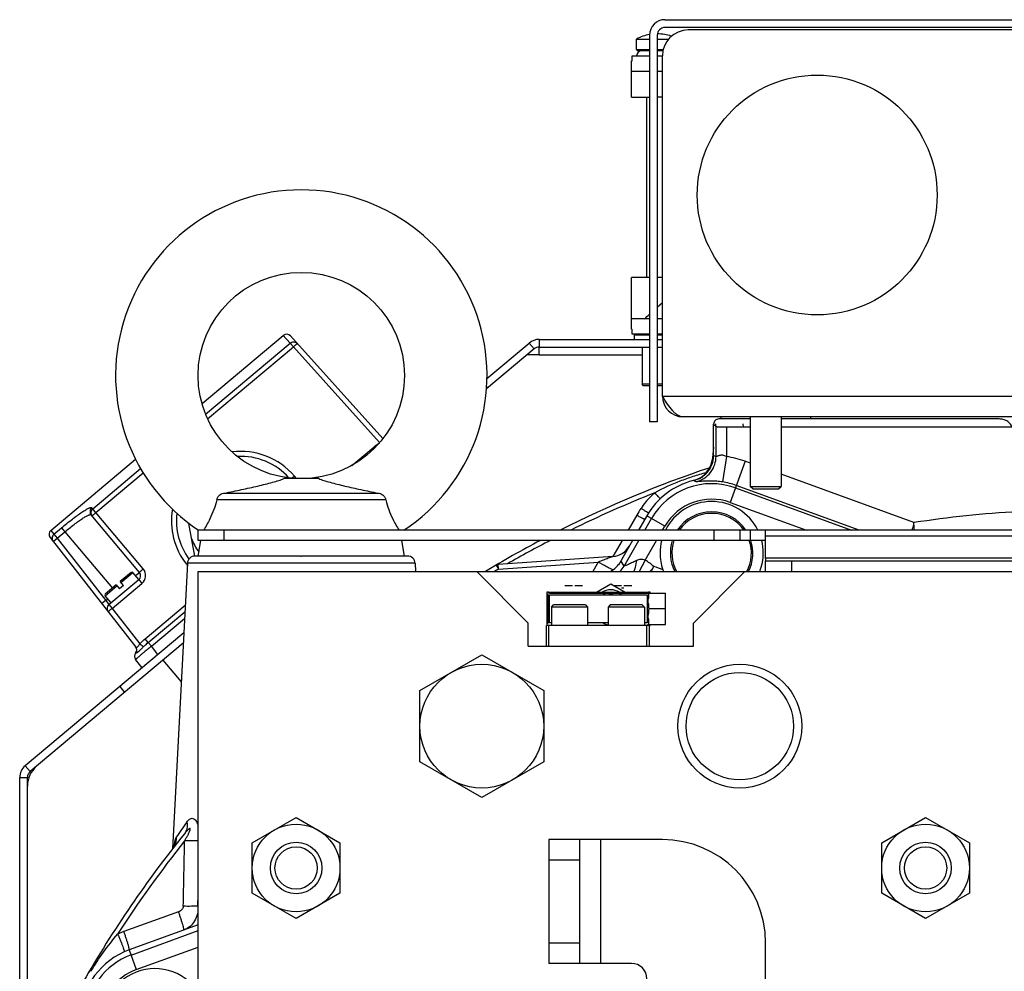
# Model space of a CAD drawing. Extents: x -3093 to 1181, y 8 to 2278.
# Tile 3 of 67: x -3089 to -2898, y 1272 to 1457. Entities that reach past the tile are written whole.
import ezdxf

# ---------------------------------------------------------------- set-up
doc = ezdxf.new("R2010")
doc.units = 0
doc.header["$LTSCALE"] = 65.395
doc.layers.get('0').update_dxf_attribs({"linetype": 'CONTINUOUS'})
doc.layers.add('3_ALL_AXES', color=7, linetype='CONTINUOUS')

msp = doc.modelspace()

# ---------------------------------------------------------------- linework, layer by layer
at = {"color": 6, "linetype": 'CONTINUOUS'}
for p, q in [((-2964.09, 1456.7), (-2805.09, 1456.7)), ((-2967.09, 1453.7), (-2967.09, 1378.7)), ((-2965.59, 1378.7), (-2967.09, 1378.7)), ((-2808.59, 1379.7), (-2960.59, 1379.7)), ((-2954.67, 1372.21), (-2954.67, 1378.28)), ((-2953.27, 1379.7), (-2953.29, 1379.27)), ((-2947.59, 1379.7), (-2947.59, 1366.2)), ((-2941.59, 1379.7), (-2941.59, 1366.2)), ((-2935.91, 1379.7), (-2935.89, 1379.27)), ((-3031.2, 1367.7), (-3037.98, 1367.7)), ((-3049.44, 1364.9), (-3019.74, 1364.9)), ((-2947.09, 1365.7), (-2947.59, 1366.2)), ((-2947.59, 1366.2), (-2941.59, 1366.2)), ((-2947.09, 1365.7), (-2942.09, 1365.7)), ((-2942.09, 1365.7), (-2941.59, 1366.2)), ((-3018.23, 1363.57), (-3050.95, 1363.57)), ((-3054.59, 1355.71), (-3054.59, 1357.71)), ((-2895.56, 1357.71), (-3054.59, 1357.71)), ((-2949.59, 1357.71), (-2949.59, 1355.71)), ((-3054.59, 1352.7), (-3054.09, 1355.71)), ((-2944.59, 1355.71), (-3054.59, 1355.71)), ((-3014.59, 1352.7), (-3015.09, 1355.71)), ((-2944.59, 1352.28), (-2944.59, 1356.54)), ((-2963.05, 1353.36), (-2963.05, 1353.27)), ((-2947.05, 1353.19), (-2947.05, 1353.27)), ((-3056.66, 1351.28), (-3059.57, 1295.9)), ((-3034.72, 1352.7), (-3034.59, 1352.7)), ((-3012.52, 1351.28), (-3012.43, 1349.7)), ((-2974.2, 1352.62), (-2996.4, 1351.07)), ((-2972.65, 1351.64), (-2972.6, 1351.73)), ((-2944.59, 1349.7), (-2944.59, 1351.7)), ((-2824.59, 1351.7), (-2944.59, 1351.7)), ((-3054.59, 969.7), (-3054.59, 1349.7)), ((-3054.59, 1349.7), (-2714.59, 1349.7)), ((-3000.59, 1349.7), (-2990.59, 1339.7)), ((-2958.59, 1339.7), (-2948.59, 1349.7)), ((-2986.69, 1345.7), (-2982.81, 1345.7)), ((-2980.77, 1345.7), (-2973.31, 1345.7)), ((-2971.27, 1345.7), (-2967.29, 1345.7)), ((-2986.99, 1345.4), (-2986.99, 1339.5)), ((-2967.4, 1345.5), (-2963.99, 1345.5)), ((-2963.99, 1339.4), (-2963.99, 1345.5)), ((-2986.09, 1342.8), (-2986.09, 1339.2)), ((-2979.09, 1342.8), (-2986.09, 1342.8)), ((-2979.49, 1343.2), (-2985.69, 1343.2)), ((-2979.09, 1342.8), (-2979.09, 1339.2)), ((-2974.69, 1343.2), (-2975.09, 1342.8)), ((-2975.09, 1342.8), (-2975.09, 1339.2)), ((-2968.09, 1342.8), (-2975.09, 1342.8)), ((-2968.49, 1343.2), (-2974.69, 1343.2)), ((-2968.49, 1343.2), (-2968.09, 1342.8)), ((-2968.09, 1342.8), (-2968.09, 1339.2)), ((-2963.99, 1342.45), (-2967.19, 1342.45)), ((-2990.59, 1335.2), (-2990.59, 1339.7)), ((-2967.09, 1339.2), (-2987.09, 1339.2)), ((-2986.59, 1335.2), (-2986.59, 1339.2)), ((-2967.59, 1335.2), (-2967.59, 1339.2)), ((-2967.4, 1339.4), (-2963.99, 1339.4)), ((-2967.09, 1335.2), (-2967.09, 1339.2)), ((-2958.59, 1335.2), (-2958.59, 1339.7)), ((-2990.59, 1335.2), (-2958.59, 1335.2)), ((-3011.59, 1326.63), (-2999.59, 1333.55)), ((-2999.59, 1333.55), (-2987.59, 1326.63)), ((-3011.59, 1312.77), (-3011.59, 1326.63)), ((-2987.59, 1326.63), (-2987.59, 1312.77)), ((-2999.59, 1305.84), (-3011.59, 1312.77)), ((-2987.59, 1312.77), (-2999.59, 1305.84)), ((-3044.09, 1297.1), (-3035.59, 1302.01)), ((-3035.59, 1302.01), (-3027.09, 1297.1)), ((-2922.09, 1297.1), (-2913.59, 1302.01)), ((-2913.59, 1302.01), (-2905.09, 1297.1)), ((-3044.09, 1287.29), (-3044.09, 1297.1)), ((-3027.09, 1297.1), (-3027.09, 1287.29)), ((-2986.59, 1297.7), (-2986.59, 1273.7)), ((-2964.59, 1297.7), (-2986.59, 1297.7)), ((-2980.59, 1273.7), (-2980.59, 1297.7)), ((-2922.09, 1287.29), (-2922.09, 1297.1)), ((-2905.09, 1297.1), (-2905.09, 1287.29)), ((-3035.59, 1282.38), (-3044.09, 1287.29)), ((-3027.09, 1287.29), (-3035.59, 1282.38)), ((-2913.59, 1282.38), (-2922.09, 1287.29)), ((-2905.09, 1287.29), (-2913.59, 1282.38)), ((-2944.59, 1171), (-2944.59, 1277.7)), ((-2970.59, 1273.7), (-2986.59, 1273.7))]:
    msp.add_line(p, q, dxfattribs=at)
at = {"color": 2, "linetype": 'CONTINUOUS'}
for p, q in [((-2805.09, 1455.2), (-2964.09, 1455.2)), ((-2809.59, 1454.7), (-2959.59, 1454.7)), ((-2965.59, 1453.7), (-2965.59, 1378.7)), ((-2964.59, 1383.7), (-2964.59, 1449.7)), ((-2954.67, 1378.28), (-2954.19, 1377.8)), ((-2954.27, 1378.33), (-2954.31, 1377.92)), ((-2947.59, 1379.27), (-2953.67, 1379.27)), ((-2948.86, 1377.75), (-2948.91, 1378.33)), ((-2899.3, 1379.27), (-2941.59, 1379.27)), ((-2952.19, 1377.75), (-2947.59, 1377.75)), ((-2941.59, 1377.75), (-2895.57, 1377.75)), ((-2954.67, 1373.82), (-2954.85, 1371.74)), ((-2967.6, 1360.52), (-2969.23, 1357.71)), ((-2944.59, 1356.54), (-2944.59, 1357.71)), ((-2970.38, 1355.71), (-2973.13, 1350.95)), ((-2944.59, 1352.28), (-2944.59, 1351.7)), ((-2824.59, 1352.28), (-2944.59, 1352.28)), ((-2996.83, 1350.93), (-2996.38, 1350.16)), ((-2986.99, 1345.7), (-2986.99, 1345.4)), ((-2986.69, 1345.7), (-2986.99, 1345.7)), ((-2986.46, 1345.46), (-2986.69, 1345.7)), ((-2983.53, 1347), (-2982.04, 1347)), ((-2982.81, 1345.7), (-2980.77, 1345.7)), ((-2981.54, 1347), (-2980.05, 1347)), ((-2977.39, 1345.7), (-2974.59, 1347.32)), ((-2974.59, 1347.32), (-2971.79, 1345.7)), ((-2974.03, 1347), (-2972.54, 1347)), ((-2973.31, 1345.7), (-2971.27, 1345.7)), ((-2972.54, 1346.5), (-2972.04, 1346.5)), ((-2972.04, 1347), (-2970.55, 1347)), ((-2967.29, 1345.7), (-2967.52, 1345.46)), ((-2966.99, 1345.7), (-2967.29, 1345.7)), ((-2966.99, 1345.5), (-2966.99, 1345.7)), ((-2986.99, 1345.4), (-2986.76, 1345.16)), ((-2986.76, 1345.16), (-2986.76, 1339.73)), ((-2967.52, 1345.46), (-2986.46, 1345.46)), ((-2986.46, 1339.73), (-2986.46, 1345.16)), ((-2986.46, 1345.16), (-2967.52, 1345.16)), ((-2967.52, 1345.16), (-2967.52, 1339.73)), ((-2986.09, 1342.8), (-2985.69, 1343.2)), ((-2979.49, 1343.2), (-2979.09, 1342.8)), ((-2987.09, 1335.2), (-2987.09, 1339.2)), ((-2986.76, 1339.73), (-2986.99, 1339.5)), ((-2986.99, 1339.5), (-2986.99, 1339.2)), ((-2986.09, 1339.73), (-2986.46, 1339.73)), ((-2975.09, 1339.73), (-2979.09, 1339.73)), ((-2967.52, 1339.73), (-2968.09, 1339.73)), ((-2967.09, 1339.2), (-2966.99, 1339.2)), ((-2966.99, 1339.2), (-2966.99, 1339.4)), ((-3054.59, 1281.19), (-3067.95, 1276.32)), ((-3075.38, 1272.17), (-3075.61, 1272.3))]:
    msp.add_line(p, q, dxfattribs=at)
at = {"color": 7, "linetype": 'CONTINUOUS'}
for p, q in [((-2969.59, 1450.9), (-2969.59, 1452.95)), ((-2969.39, 1450.7), (-2967.09, 1450.7)), ((-2965.59, 1450.7), (-2964.49, 1450.7)), ((-2970.59, 1448.7), (-2970.44, 1448.7)), ((-2970.44, 1448.7), (-2970.44, 1449.7)), ((-2970.44, 1449.7), (-2967.09, 1449.7)), ((-2965.59, 1449.7), (-2964.59, 1449.7)), ((-2970.59, 1441.7), (-2970.59, 1446.7)), ((-2970.59, 1446.7), (-2967.09, 1446.7)), ((-2965.59, 1446.7), (-2964.59, 1446.7)), ((-2970.59, 1441.7), (-2967.09, 1441.7)), ((-2967.59, 1406.7), (-2967.59, 1441.7)), ((-2964.59, 1441.7), (-2965.59, 1441.7)), ((-2970.59, 1398.7), (-2970.59, 1406.7)), ((-2967.09, 1406.7), (-2970.59, 1406.7)), ((-2964.59, 1406.7), (-2965.59, 1406.7)), ((-2965.59, 1400.92), (-2964.59, 1401.84)), ((-2967.09, 1398.7), (-2970.59, 1398.7)), ((-2964.59, 1398.7), (-2965.59, 1398.7)), ((-3053.83, 1382.26), (-3038.08, 1395.48)), ((-3036.69, 1395.38), (-3018.77, 1375.47)), ((-2970.59, 1396.7), (-2970.44, 1396.7)), ((-2970.44, 1395.7), (-2970.44, 1396.7)), ((-2967.09, 1395.7), (-2970.44, 1395.7)), ((-2970.09, 1395.5), (-2969.89, 1395.7)), ((-2970.09, 1395.5), (-2970.09, 1394.7)), ((-2967.09, 1395.5), (-2970.09, 1395.5)), ((-2964.59, 1395.7), (-2965.59, 1395.7)), ((-2964.59, 1395.5), (-2965.59, 1395.5)), ((-2989.46, 1392.85), (-2998.69, 1385.1)), ((-2988.5, 1391.7), (-2990.83, 1391.7)), ((-2988.5, 1391.7), (-2988.5, 1393.2)), ((-2988.5, 1393.2), (-2967.09, 1393.2)), ((-2968.54, 1393.2), (-2968.54, 1386)), ((-2965.59, 1393.2), (-2964.59, 1393.2)), ((-2968.24, 1385.7), (-2968.54, 1386)), ((-2967.09, 1386), (-2968.54, 1386)), ((-2967.09, 1385.7), (-2968.24, 1385.7)), ((-2964.59, 1386), (-2965.59, 1386)), ((-2964.59, 1385.7), (-2965.59, 1385.7)), ((-2998.66, 1385.6), (-2998.43, 1385.32)), ((-3083.13, 1357.67), (-3066.71, 1371.45)), ((-3065.98, 1349.53), (-3075.32, 1360.66)), ((-3083.28, 1356.29), (-3066.66, 1335.03)), ((-3067.54, 1349.53), (-3069.68, 1347.73)), ((-3066.1, 1348.12), (-3067.26, 1349.5)), ((-3071.88, 1343.27), (-3066.1, 1348.12)), ((-3069.04, 1346.96), (-3069.68, 1347.73)), ((-3070.45, 1347.08), (-3072.59, 1345.28)), ((-3070.45, 1347.08), (-3069.81, 1346.32)), ((-3069.04, 1346.96), (-3069.81, 1346.32)), ((-3071.46, 1343.62), (-3072.62, 1345)), ((-3057.48, 1335.78), (-3087.14, 1310.89)), ((-3065.45, 1331.04), (-3066.7, 1332.65)), ((-3061.4, 1332.49), (-3057.87, 1328.28)), ((-3069.79, 1327.4), (-3068.83, 1326.25)), ((-3087.68, 1231.13), (-3087.68, 1309.74))]:
    msp.add_line(p, q, dxfattribs=at)
at = {"color": 9, "linetype": 'CONTINUOUS'}
for p, q in [((-2969.59, 1450.9), (-2967.09, 1450.9)), ((-2965.59, 1450.9), (-2964.44, 1450.9)), ((-3036.74, 1393.99), (-3038.08, 1395.48)), ((-3053.14, 1380.23), (-3036.74, 1393.99)), ((-3036.74, 1393.99), (-3036.12, 1393.26)), ((-2990.43, 1394), (-2989.46, 1392.85)), ((-2988.5, 1394.7), (-2988.5, 1393.2)), ((-3052.75, 1379.31), (-3036.12, 1393.26)), ((-3036.12, 1393.26), (-3019.4, 1374.68)), ((-2988.5, 1391.7), (-2968.54, 1391.7)), ((-2964.59, 1383.7), (-2804.59, 1383.7)), ((-2954.19, 1372), (-2954.19, 1377.8)), ((-2952.19, 1377.75), (-2952.19, 1372)), ((-3024.81, 1370.26), (-3020.55, 1373.83)), ((-3020.38, 1373.63), (-3020.55, 1373.83)), ((-2954.85, 1371.74), (-2954.69, 1371.8)), ((-2954.85, 1371.74), (-2954.84, 1371.75)), ((-2954.75, 1371.78), (-2954.69, 1371.8)), ((-2954.67, 1372.21), (-2954.19, 1372)), ((-2952.19, 1372), (-2952.94, 1367.06)), ((-2948.57, 1371.08), (-2951.47, 1363.09)), ((-2947.59, 1370.72), (-2948.57, 1371.08)), ((-3075.02, 1361.87), (-3065.74, 1369.66)), ((-3074.41, 1361.13), (-3065.24, 1368.82)), ((-2915.85, 1359.17), (-2941.59, 1368.54)), ((-3035.55, 1367.72), (-3035.93, 1368.17)), ((-2958.48, 1367.36), (-2958.1, 1367.12)), ((-2950.45, 1365.91), (-2927.91, 1357.71)), ((-2926.45, 1357.71), (-2950.28, 1366.38)), ((-2951.47, 1363.09), (-2936.67, 1357.71)), ((-3065.23, 1350.2), (-3075.19, 1362.07)), ((-2969.56, 1360.63), (-2971.25, 1357.71)), ((-2968.02, 1357.71), (-2966.69, 1360)), ((-2964.1, 1358.5), (-2967.6, 1360.52)), ((-3083.13, 1357.67), (-3082.54, 1356.91)), ((-3082.54, 1356.91), (-3081.05, 1358.16)), ((-3081.9, 1356.15), (-3080.41, 1357.4)), ((-3081.05, 1358.16), (-3080.41, 1357.4)), ((-3080.41, 1357.4), (-3071.21, 1346.44)), ((-3049.59, 1357.71), (-3049.59, 1355.71)), ((-2964.55, 1357.71), (-2964.1, 1358.5)), ((-2954.59, 1355.71), (-2954.59, 1357.71)), ((-2947.59, 1357.71), (-2947.59, 1355.71)), ((-3082.68, 1355.53), (-3081.9, 1356.15)), ((-3082.54, 1356.91), (-3081.9, 1356.15)), ((-3081.9, 1356.15), (-3072.47, 1344.08)), ((-2972.4, 1355.71), (-2974.18, 1352.62)), ((-2972.4, 1355.71), (-2974.18, 1352.62)), ((-2972.03, 1350.75), (-2969.17, 1355.71)), ((-2967.92, 1351.87), (-2965.71, 1355.71)), ((-2895.56, 1356.54), (-2944.59, 1356.54)), ((-3012.52, 1351.28), (-3056.66, 1351.28)), ((-3034.72, 1352.7), (-3055.17, 1352.7)), ((-3014.01, 1352.7), (-3034.59, 1352.7)), ((-2996.38, 1350.16), (-2977.04, 1351.51)), ((-2977.04, 1351.51), (-2978.09, 1349.7)), ((-2977.04, 1351.51), (-2978.09, 1349.7)), ((-2972.7, 1351.56), (-2972.6, 1351.73)), ((-2972.03, 1350.75), (-2972.6, 1351.73)), ((-2967.92, 1351.87), (-2969.12, 1349.7)), ((-2939.59, 1351.7), (-2939.59, 1349.7)), ((-3069.55, 1347.57), (-3067.26, 1349.5)), ((-3066.74, 1348.89), (-3065.98, 1349.53)), ((-2966.48, 1350.26), (-2967.04, 1349.7)), ((-3066.1, 1348.12), (-3065.48, 1347.38)), ((-3072.62, 1345), (-3070.32, 1346.93)), ((-3071.26, 1342.53), (-3065.48, 1347.38)), ((-3072.47, 1344.08), (-3073.26, 1343.47)), ((-3072.47, 1344.08), (-3072.1, 1344.39)), ((-3072.47, 1344.08), (-3071.88, 1343.27)), ((-3071.88, 1343.27), (-3071.26, 1342.53)), ((-3071.26, 1342.53), (-3065.9, 1335.67)), ((-3064.85, 1336.66), (-3057.09, 1343.17)), ((-3064.25, 1335.94), (-3057.16, 1341.89)), ((-3063.64, 1335.22), (-3057.22, 1340.6)), ((-3064.25, 1335.94), (-3064.85, 1336.66)), ((-3064.25, 1335.94), (-3063.64, 1335.22)), ((-3062.39, 1333.61), (-3063.64, 1335.22)), ((-3088.1, 1312.03), (-3087.14, 1310.89)), ((-3089.18, 1309.74), (-3087.68, 1309.74)), ((-2976.59, 1297.7), (-2976.59, 1273.7)), ((-2980.59, 1293.7), (-2986.59, 1293.7)), ((-3054.64, 1284.8), (-3054.59, 1287.05)), ((-3054.64, 1284.8), (-3054.59, 1287.05)), ((-3054.59, 1284.82), (-3054.64, 1284.8)), ((-3058.39, 1283.71), (-3068.98, 1279.86)), ((-3067.59, 1275.33), (-3054.59, 1280.07)), ((-3066.57, 1272.52), (-3054.59, 1276.88)), ((-2986.59, 1277.7), (-2980.59, 1277.7)), ((-3067.95, 1276.32), (-3066.57, 1272.52))]:
    msp.add_line(p, q, dxfattribs=at)
at = {"color": 3, "linetype": 'CONTINUOUS'}
for p, q in [((-2998.6, 1387.14), (-2990.43, 1394)), ((-2988.5, 1394.7), (-2967.09, 1394.7)), ((-2965.59, 1394.7), (-2964.59, 1394.7)), ((-3057.37, 1337.82), (-3088.1, 1312.03)), ((-3089.18, 1231.13), (-3089.18, 1309.74))]:
    msp.add_line(p, q, dxfattribs=at)
at = {"color": 6, "linetype": 'CONTINUOUS'}
msp.add_lwpolyline([(-3059.2, 1296.53), (-3059.19, 1296.54), (-3059.19, 1296.55), (-3059.19, 1296.55), (-3059.19, 1296.54), (-3059.2, 1296.52), (-3059.21, 1296.5), (-3059.22, 1296.47), (-3059.24, 1296.42), (-3059.27, 1296.37), (-3059.3, 1296.31), (-3059.34, 1296.24), (-3059.38, 1296.17), (-3059.43, 1296.09), (-3059.49, 1296), (-3059.56, 1295.91), (-3059.57, 1295.9)], dxfattribs=at)
at = {"color": 2, "linetype": 'CONTINUOUS'}
msp.add_circle((-2934.59, 1422.7), 23.25, dxfattribs=at)
at = {"color": 6, "linetype": 'CONTINUOUS'}
for centre, radius in [((-3034.59, 1387.7), 20), ((-2999.59, 1319.7), 12), ((-2949.59, 1319.7), 12), ((-2949.59, 1319.7), 10.4), ((-3035.59, 1292.2), 8.5), ((-2913.59, 1292.2), 8.5), ((-3035.59, 1292.2), 5), ((-3035.59, 1292.2), 4.1), ((-2913.59, 1292.2), 5), ((-2913.59, 1292.2), 4.1)]:
    msp.add_circle(centre, radius, dxfattribs=at)
for centre, radius, start, end in [((-2964.09, 1453.7), 3, 90, 180), ((-3034.59, 1387.7), 36, 303.5719, 236.4281), ((-2959.67, 1372.22), 5, 353.0579, 356.516), ((-2959.65, 1372.21), 4.98, 356.5149, 359.9985), ((-2884.59, 1159.7), 221.74, 108.6302, 116.749), ((-2955.05, 1353.27), 14.5, 103.7013, 104.1995), ((-2955.05, 1353.27), 8, 146.3301, 146.3362), ((-2955.05, 1353.27), 8, 33.6638, 33.6716), ((-2884.59, 1159.7), 221.74, 117.8698, 121.0345), ((-2974.48, 1356.61), 4, 274, 330), ((-3055.17, 1351.2), 1.5, 90, 177), ((-3014.01, 1351.2), 1.5, 3, 90), ((-2977.09, 1354.2), 5.12, 329.3054, 330.0001), ((-2829.57, 1269.61), 158.9, 149.4986, 149.7336), ((-3041.84, 1394.64), 87.46, 329.5027, 329.7947), ((-2955.05, 1353.27), 8, 333.4329, 333.4389), ((-2884.59, 1159.7), 221.74, 141.1424, 150.1231), ((-2964.59, 1277.7), 20, 0, 90), ((-2970.59, 1270.7), 3, 0, 90)]:
    msp.add_arc(centre, radius, start, end, dxfattribs=at)
at = {"color": 2, "linetype": 'CONTINUOUS'}
for centre, radius, start, end in [((-2964.09, 1453.7), 1.5, 90.0002, 179.9998), ((-2959.59, 1449.7), 5, 90.0001, 179.9999), ((-2960.59, 1383.7), 4, 180, 270), ((-2959.83, 1372.18), 5, 284.1995, 355), ((-2955.05, 1353.27), 14.5, 104.1995, 150), ((-2955.05, 1353.27), 10, 26.3262, 153.6737), ((-2950.21, 1349.47), 22.34, 146.0575, 150.0214), ((-2955.05, 1353.27), 8, 33.6716, 146.3301), ((-2954.99, 1353.27), 10.05, 165.9462, 179.9634), ((-2955.05, 1353.27), 8, 162.2824, 206.5662), ((-2955.05, 1353.27), 8, 333.4389, 17.7181), ((-2955.09, 1353.27), 10.05, 0.0326, 14.0576), ((-2955.05, 1353.27), 10, 180, 198.8155), ((-2955.05, 1353.27), 10, 339.0367, 0.0001), ((-2955.23, 1353.2), 9.8, 198.7806, 200.9653), ((-2974.59, 1342.7), 3.45, 60.4666, 119.5334), ((-2974.29, 1342.44), 3.26, 111.8592, 123.2832), ((-2974.59, 1342.7), 2.5, 80.6605, 99.3395), ((-2974.29, 1342.44), 3.26, 56.7168, 68.1408), ((-2974.28, 1342.47), 3.27, 236.7629, 254.9292), ((-2974.29, 1342.45), 3.25, 254.9854, 255.7416), ((-3062.68, 1262.49), 18.48, 109.9505, 113.9878), ((-3062.99, 1262.7), 14.5, 110, 177), ((-3074.75, 1271.8), 1, 149.4806, 176), ((-3062.99, 1262.7), 10, 32.8159, 284.0909)]:
    msp.add_arc(centre, radius, start, end, dxfattribs=at)
at = {"color": 7, "linetype": 'CONTINUOUS'}
for centre, radius, start, end in [((-2969.39, 1450.9), 0.2, 180, 270), ((-2968.59, 1449.7), 1, 90, 180), ((-3120.66, 1570.48), 229.77, 311.615, 311.9392), ((-3037.43, 1394.71), 1, 42, 130), ((-2988.5, 1391.7), 1.5, 90, 130), ((-3046.29, 1359.52), 12.5, 41.8133, 93.1386), ((-3046.29, 1359.52), 12.5, 173.3338, 216.3456), ((-3082.49, 1356.91), 1, 130, 218), ((-3067.41, 1349.37), 0.2, 40, 130), ((-3066.74, 1348.89), 1, 310.0041, 39.998), ((-3072.46, 1345.13), 0.2, 130, 220), ((-3071.24, 1342.51), 1, 130, 218), ((-3067.5, 1334.48), 1, 322.5046, 38), ((-3065.92, 1333.26), 1, 142.5053, 218), ((-3082.68, 1308.1), 5, 130, 180), ((-3086.18, 1309.74), 1.5, 130, 180)]:
    msp.add_arc(centre, radius, start, end, dxfattribs=at)
at = {"color": 3, "linetype": 'CONTINUOUS'}
for centre, start, end in [((-2988.5, 1391.7), 90, 130), ((-3086.18, 1309.74), 130, 180)]:
    msp.add_arc(centre, 3, start, end, dxfattribs=at)
at = {"color": 9, "linetype": 'CONTINUOUS'}
for centre, radius, start, end in [((-3046.27, 1359.49), 13.5, 40, 97.4442), ((-2955.05, 1353.27), 18.94, 70, 81.335), ((-2955.05, 1353.27), 13.45, 70, 150), ((-2955.05, 1353.27), 13.95, 70, 81.335), ((-2884.59, 1159.7), 220.84, 111.6548, 116.2749), ((-2955.05, 1353.27), 10.45, 70, 150), ((-3046.27, 1359.49), 13.5, 170.23, 218.337), ((-2955.05, 1353.27), 7.7, 35.1601, 144.8402), ((-2884.59, 1159.7), 201.9, 93.1147, 98.9064), ((-2884.59, 1159.7), 220.84, 117.426, 119.8737), ((-2955.05, 1353.27), 7.7, 161.5674, 207.6875), ((-2955.05, 1353.27), 7.7, 332.3125, 18.4327), ((-3066.76, 1348.91), 2, 310.0018, 39.9982), ((-3046.27, 1359.5), 13.5, 218.3363, 219.5055), ((-2884.59, 1159.7), 220.84, 120.41, 120.6419), ((-2976.36, 1353.25), 5, 314.6383, 329.9585), ((-2972.09, 1330.7), 20.78, 68.6142, 73.6948), ((-2862.17, 1164.87), 237.57, 145.0054, 145.8735), ((-2884.59, 1159.7), 220.84, 141.411, 147.1853), ((-3062.27, 1298.01), 3.43, 322.1078, 325.6371), ((-3062.31, 1298.03), 3.47, 325.6329, 327.2897), ((-3062.31, 1298.04), 3.48, 327.2891, 327.6742), ((-3062.33, 1298.05), 3.49, 327.6778, 334.1625), ((-3040.79, 1293.57), 18.74, 171.119, 171.7365), ((-3043.3, 1293.96), 16.19, 170.5634, 171.1167), ((-8147.59, 1390.18), 5091.22, 358.81364, 358.95623), ((-3062.99, 1262.7), 13.45, 110, 177), ((-3062.99, 1262.7), 10.45, 110, 177)]:
    msp.add_arc(centre, radius, start, end, dxfattribs=at)
for points, knots in [([(-3036.74, 1393.99), (-3036.64, 1394.07), (-3036.41, 1394.2), (-3036.02, 1394.25), (-3035.65, 1394.15), (-3035.44, 1394), (-3035.36, 1393.9)], [0, 0, 0, 0, 0.251094, 0.501467, 0.750972, 1, 1, 1, 1]), ([(-3036.12, 1393.26), (-3036.03, 1393.34), (-3035.89, 1393.47), (-3035.71, 1393.62), (-3035.6, 1393.72), (-3035.5, 1393.8), (-3035.44, 1393.85), (-3035.4, 1393.88), (-3035.38, 1393.89), (-3035.37, 1393.9), (-3035.36, 1393.9), (-3035.36, 1393.9)], [0, 0, 0, 0, 0.381959, 0.55445, 0.705641, 0.829839, 0.922203, 0.955344, 0.979337, 0.994097, 1, 1, 1, 1]), ([(-2958.1, 1367.12), (-2957.56, 1367.24), (-2956.48, 1367.68), (-2955.18, 1368.85), (-2954.37, 1370.36), (-2954.19, 1371.47), (-2954.19, 1372)], [0, 0, 0, 0, 0.249262, 0.508952, 0.763774, 1, 1, 1, 1]), ([(-2952.19, 1372), (-2952.31, 1372.06), (-2952.54, 1372.16), (-2952.9, 1372.24), (-2953.24, 1372.25), (-2953.55, 1372.2), (-2953.79, 1372.12), (-2953.98, 1372.05), (-2954.1, 1372), (-2954.16, 1371.99), (-2954.19, 1371.99), (-2954.19, 1372)], [0, 0, 0, 0, 0.185599, 0.365116, 0.531629, 0.679937, 0.806224, 0.905606, 0.971209, 0.989642, 1, 1, 1, 1]), ([(-2956.1, 1368.85), (-2956.97, 1368.63), (-2958.68, 1368.12), (-2962.05, 1366.91), (-2964.51, 1365.81), (-2966.08, 1364.95)], [0, 0, 0, 0, 0.250053, 0.50016, 1, 1, 1, 1]), ([(-3035.93, 1368.17), (-3035.97, 1368.14), (-3036.13, 1368), (-3036.29, 1367.87), (-3036.41, 1367.78)], [0, 0, 0, 0, 0.26784, 1, 1, 1, 1]), ([(-2952.94, 1367.06), (-2953.32, 1367.12), (-2954.04, 1367.2), (-2955.07, 1367.25), (-2955.96, 1367.24), (-2956.69, 1367.2), (-2957.2, 1367.16), (-2957.53, 1367.13), (-2957.71, 1367.12), (-2957.86, 1367.11), (-2957.98, 1367.1), (-2958.05, 1367.11), (-2958.09, 1367.11), (-2958.1, 1367.12)], [0, 0, 0, 0, 0.220123, 0.422281, 0.595653, 0.736998, 0.846756, 0.890215, 0.92629, 0.955136, 0.976894, 0.991732, 1, 1, 1, 1]), ([(-2966.08, 1364.95), (-2966.34, 1364.73), (-2967.32, 1363.82), (-2968.18, 1362.78), (-2968.74, 1361.94)], [0, 0, 0, 0, 0.250353, 1, 1, 1, 1]), ([(-2966.08, 1364.95), (-2965.88, 1364.72), (-2965.53, 1364.33), (-2965.18, 1363.95), (-2965.02, 1363.79)], [0, 0, 0, 0, 0.580837, 1, 1, 1, 1]), ([(-3081.05, 1358.16), (-3080.36, 1358.74), (-3079.35, 1359.56), (-3078.03, 1360.56), (-3077.17, 1361.17), (-3076.53, 1361.58), (-3076.09, 1361.83), (-3075.82, 1361.97), (-3075.59, 1362.06), (-3075.4, 1362.12), (-3075.23, 1362.12), (-3075.19, 1362.07)], [0, 0, 0, 0, 0.377062, 0.54719, 0.696191, 0.818663, 0.868634, 0.910594, 0.944354, 0.969983, 1, 1, 1, 1]), ([(-3075.19, 1362.07), (-3075.29, 1361.98), (-3075.46, 1361.77), (-3075.57, 1361.39), (-3075.53, 1361), (-3075.4, 1360.76), (-3075.32, 1360.66)], [0, 0, 0, 0, 0.250948, 0.501298, 0.750887, 1, 1, 1, 1]), ([(-3075.02, 1361.87), (-3075.12, 1361.78), (-3075.29, 1361.58), (-3075.4, 1361.19), (-3075.36, 1360.8), (-3075.23, 1360.56), (-3075.15, 1360.47)], [0, 0, 0, 0, 0.251091, 0.501502, 0.75104, 1, 1, 1, 1]), ([(-3075.15, 1360.47), (-3075.15, 1360.47), (-3075.15, 1360.47), (-3075.14, 1360.48), (-3075.12, 1360.5), (-3075.09, 1360.54), (-3075.03, 1360.6), (-3074.94, 1360.68), (-3074.82, 1360.78), (-3074.65, 1360.93), (-3074.5, 1361.05), (-3074.41, 1361.13)], [0, 0, 0, 0, 0.005905, 0.02067, 0.04467, 0.077821, 0.17021, 0.294432, 0.445642, 0.618133, 1, 1, 1, 1]), ([(-3080.41, 1357.4), (-3079.82, 1357.89), (-3078.95, 1358.59), (-3077.81, 1359.44), (-3077.07, 1359.95), (-3076.44, 1360.34), (-3075.98, 1360.58), (-3075.69, 1360.69), (-3075.51, 1360.73), (-3075.36, 1360.72), (-3075.32, 1360.66)], [0, 0, 0, 0, 0.374581, 0.543779, 0.692166, 0.814409, 0.906574, 0.940747, 0.967078, 1, 1, 1, 1]), ([(-2915.85, 1359.17), (-2915.88, 1359.04), (-2916, 1358.56), (-2916.12, 1358.07), (-2916.22, 1357.71)], [0, 0, 0, 0, 0.253594, 1, 1, 1, 1]), ([(-2915.77, 1357.71), (-2915.78, 1357.83), (-2915.8, 1358.31), (-2915.83, 1358.8), (-2915.85, 1359.17)], [0, 0, 0, 0, 0.245245, 1, 1, 1, 1]), ([(-3082.54, 1356.91), (-3082.63, 1356.83), (-3082.8, 1356.63), (-3082.91, 1356.26), (-3082.88, 1355.87), (-3082.76, 1355.63), (-3082.68, 1355.53)], [0, 0, 0, 0, 0.250545, 0.500704, 0.750447, 1, 1, 1, 1]), ([(-2974.2, 1352.62), (-2974.19, 1352.62), (-2974.34, 1352.55), (-2974.42, 1352.52), (-2974.76, 1352.38), (-2975.11, 1352.25), (-2975.55, 1352.08), (-2976.19, 1351.83), (-2976.7, 1351.64), (-2977.04, 1351.51)], [0, 0, 0, 0, 0.01587, 0.079092, 0.181918, 0.314867, 0.468976, 0.637862, 1, 1, 1, 1]), ([(-2974.17, 1350), (-2974.35, 1350.08), (-2974.77, 1350.28), (-2975.73, 1350.77), (-2976.51, 1351.2), (-2977.04, 1351.51)], [0, 0, 0, 0, 0.182253, 0.42845, 1, 1, 1, 1]), ([(-2969.64, 1351.81), (-2969.8, 1351.73), (-2970.11, 1351.58), (-2970.56, 1351.36), (-2970.96, 1351.17), (-2971.32, 1351.01), (-2971.6, 1350.89), (-2971.8, 1350.81), (-2971.92, 1350.77), (-2971.98, 1350.75), (-2972.01, 1350.74), (-2972.03, 1350.75), (-2972.03, 1350.75)], [0, 0, 0, 0, 0.205002, 0.395223, 0.566881, 0.715659, 0.83712, 0.926887, 0.958609, 0.981187, 0.9946, 1, 1, 1, 1]), ([(-2969.64, 1351.81), (-2969.66, 1351.62), (-2969.77, 1350.9), (-2969.95, 1350.2), (-2970.15, 1349.7)], [0, 0, 0, 0, 0.256403, 1, 1, 1, 1]), ([(-2967.92, 1351.87), (-2968.06, 1351.94), (-2968.35, 1352.04), (-2968.94, 1352.07), (-2969.38, 1351.93), (-2969.64, 1351.81)], [0, 0, 0, 0, 0.255952, 0.507886, 1, 1, 1, 1]), ([(-3065.98, 1349.53), (-3065.98, 1349.53), (-3065.97, 1349.54), (-3065.96, 1349.55), (-3065.95, 1349.57), (-3065.91, 1349.6), (-3065.85, 1349.66), (-3065.76, 1349.74), (-3065.65, 1349.84), (-3065.47, 1350), (-3065.33, 1350.12), (-3065.23, 1350.2)], [0, 0, 0, 0, 0.005905, 0.020668, 0.044668, 0.077819, 0.170208, 0.29443, 0.44564, 0.618132, 1, 1, 1, 1]), ([(-3071.26, 1342.53), (-3071.36, 1342.45), (-3071.5, 1342.34), (-3071.69, 1342.19), (-3071.8, 1342.1), (-3071.9, 1342.02), (-3071.96, 1341.96), (-3071.99, 1341.93), (-3072.01, 1341.91), (-3072.02, 1341.9), (-3072.03, 1341.89), (-3072.02, 1341.89)], [0, 0, 0, 0, 0.38196, 0.554451, 0.705643, 0.829841, 0.922205, 0.955346, 0.979338, 0.994097, 1, 1, 1, 1]), ([(-3063.64, 1335.22), (-3063.84, 1335.05), (-3064.24, 1334.73), (-3064.81, 1334.25), (-3065.33, 1333.82), (-3065.73, 1333.48), (-3066.01, 1333.25), (-3066.19, 1333.1), (-3066.34, 1332.97), (-3066.47, 1332.86), (-3066.56, 1332.78), (-3066.62, 1332.73), (-3066.65, 1332.7), (-3066.67, 1332.68), (-3066.69, 1332.66), (-3066.7, 1332.65), (-3066.71, 1332.65), (-3066.7, 1332.65)], [0, 0, 0, 0, 0.195034, 0.382618, 0.555455, 0.706967, 0.772862, 0.831306, 0.881754, 0.923709, 0.956774, 0.969874, 0.980635, 0.989035, 0.995061, 0.998708, 1, 1, 1, 1]), ([(-3066.59, 1333.91), (-3066.49, 1334.08), (-3066.39, 1334.48), (-3066.54, 1334.87), (-3066.66, 1335.03)], [0, 0, 0, 0, 0.501495, 1, 1, 1, 1]), ([(-3066.66, 1335.03), (-3066.65, 1335.01), (-3066.62, 1334.99), (-3066.58, 1334.98), (-3066.58, 1334.98)], [0, 0, 0, 0, 0.728347, 1, 1, 1, 1]), ([(-3066.59, 1333.91), (-3066.57, 1333.92), (-3066.5, 1333.95), (-3066.32, 1334.05), (-3066.03, 1334.27), (-3065.64, 1334.63), (-3065.36, 1334.92), (-3065.21, 1335.07)], [0, 0, 0, 0, 0.047753, 0.121533, 0.3422, 0.644561, 1, 1, 1, 1]), ([(-3066.58, 1334.98), (-3066.53, 1334.97), (-3066.4, 1335.02), (-3066.23, 1335.17), (-3066.06, 1335.4), (-3065.95, 1335.58), (-3065.9, 1335.67)], [0, 0, 0, 0, 0.150843, 0.378918, 0.673912, 1, 1, 1, 1]), ([(-3065.21, 1335.07), (-3065.25, 1335.1), (-3065.48, 1335.3), (-3065.7, 1335.5), (-3065.9, 1335.67)], [0, 0, 0, 0, 0.154355, 1, 1, 1, 1]), ([(-3065.21, 1335.07), (-3065.14, 1335.15), (-3064.82, 1335.45), (-3064.5, 1335.73), (-3064.25, 1335.94)], [0, 0, 0, 0, 0.248509, 1, 1, 1, 1]), ([(-3066.71, 1333.87), (-3066.7, 1333.88), (-3066.66, 1333.89), (-3066.62, 1333.9), (-3066.59, 1333.91)], [0, 0, 0, 0, 0.254518, 1, 1, 1, 1]), ([(-3056.79, 1301.11), (-3056.71, 1301.23), (-3056.54, 1301.44), (-3056.26, 1301.69), (-3055.94, 1301.84), (-3055.43, 1301.84), (-3055, 1301.4), (-3054.74, 1300.84), (-3054.64, 1300.49), (-3054.59, 1300.3)], [0, 0, 0, 0, 0.124752, 0.23782, 0.339924, 0.437865, 0.674374, 0.829203, 1, 1, 1, 1]), ([(-3056.79, 1301.11), (-3056.7, 1300.71), (-3056.67, 1299.88), (-3057.02, 1299.11), (-3057.26, 1298.81)], [0, 0, 0, 0, 0.519801, 1, 1, 1, 1]), ([(-3057.21, 1297.44), (-3057.12, 1297.6), (-3056.94, 1297.92), (-3056.72, 1298.33), (-3056.55, 1298.65), (-3056.42, 1298.9), (-3056.33, 1299.1), (-3056.26, 1299.27), (-3056.21, 1299.4), (-3056.16, 1299.52), (-3056.13, 1299.63), (-3056.12, 1299.71), (-3056.12, 1299.77), (-3056.13, 1299.82), (-3056.17, 1299.85), (-3056.22, 1299.85), (-3056.29, 1299.82), (-3056.41, 1299.74), (-3056.56, 1299.6), (-3056.74, 1299.42), (-3056.98, 1299.16), (-3057.15, 1298.95), (-3057.26, 1298.81)], [0, 0, 0, 0, 0.131254, 0.262414, 0.327915, 0.393308, 0.458486, 0.490925, 0.523175, 0.555077, 0.586215, 0.601149, 0.615117, 0.627181, 0.637332, 0.648444, 0.661116, 0.688954, 0.748633, 0.810391, 0.873098, 1, 1, 1, 1]), ([(-3058.83, 1298.15), (-3058.88, 1298.07), (-3058.98, 1297.86), (-3059.14, 1297.35), (-3059.22, 1296.92), (-3059.27, 1296.62)], [0, 0, 0, 0, 0.187459, 0.423767, 1, 1, 1, 1]), ([(-3058.83, 1298.15), (-3058.83, 1298.01), (-3058.85, 1297.45), (-3059, 1296.89), (-3059.18, 1296.52)], [0, 0, 0, 0, 0.260079, 1, 1, 1, 1]), ([(-3054.59, 1297.47), (-3054.99, 1297.45), (-3055.86, 1297.43), (-3056.73, 1297.44), (-3057.21, 1297.44)], [0, 0, 0, 0, 0.456777, 1, 1, 1, 1]), ([(-3057.45, 1284.77), (-3057.46, 1284.55), (-3057.64, 1284.19), (-3058.02, 1283.87), (-3058.27, 1283.75), (-3058.39, 1283.71)], [0, 0, 0, 0, 0.461644, 0.725072, 1, 1, 1, 1]), ([(-3054.64, 1284.8), (-3055.06, 1284.78), (-3056, 1284.76), (-3056.93, 1284.77), (-3057.45, 1284.77)], [0, 0, 0, 0, 0.445018, 1, 1, 1, 1]), ([(-3054.64, 1284.8), (-3054.6, 1284.3), (-3054.66, 1283.29), (-3055.19, 1281.91), (-3056.1, 1280.81), (-3056.92, 1280.34), (-3057.35, 1280.18)], [0, 0, 0, 0, 0.264315, 0.517528, 0.760942, 1, 1, 1, 1]), ([(-3057.35, 1280.18), (-3057.34, 1280.18), (-3057.33, 1280.21), (-3057.33, 1280.26), (-3057.34, 1280.35), (-3057.38, 1280.52), (-3057.45, 1280.82), (-3057.58, 1281.26), (-3057.74, 1281.81), (-3057.94, 1282.42), (-3058.16, 1283.06), (-3058.32, 1283.49), (-3058.39, 1283.71)], [0, 0, 0, 0, 0.006669, 0.020299, 0.042445, 0.073835, 0.165277, 0.292142, 0.449231, 0.626677, 0.81363, 1, 1, 1, 1]), ([(-3075.38, 1272.17), (-3074.6, 1273.43), (-3072.96, 1275.9), (-3071.15, 1278.25), (-3070.19, 1279.38)], [0, 0, 0, 0, 0.499993, 1, 1, 1, 1])]:
    msp.add_open_spline(points, degree=3, knots=knots, dxfattribs=at)
at = {"color": 6, "linetype": 'CONTINUOUS'}
for points, knots in [([(-2960.59, 1379.7), (-2960.76, 1379.7), (-2961.11, 1379.75), (-2961.62, 1380), (-2962.12, 1380.38), (-2962.82, 1381.08), (-2963.64, 1382.21), (-2964.26, 1383.18), (-2964.59, 1383.7)], [0, 0, 0, 0, 0.086489, 0.180413, 0.28672, 0.407305, 0.687399, 1, 1, 1, 1]), ([(-2958.48, 1367.36), (-2957.99, 1367.48), (-2957.05, 1367.87), (-2955.87, 1368.85), (-2955.04, 1370.13), (-2954.76, 1371.11), (-2954.7, 1371.61)], [0, 0, 0, 0, 0.250001, 0.500002, 0.750001, 1, 1, 1, 1]), ([(-3049.44, 1364.9), (-3048.35, 1365.11), (-3046.21, 1365.56), (-3043.58, 1366.14), (-3041.59, 1366.62), (-3040.22, 1366.98), (-3039.02, 1367.32), (-3038.29, 1367.56), (-3037.98, 1367.7)], [0, 0, 0, 0, 0.283871, 0.555153, 0.683643, 0.805097, 0.914913, 1, 1, 1, 1]), ([(-3031.2, 1367.7), (-3030.89, 1367.56), (-3030.16, 1367.32), (-3028.96, 1366.98), (-3027.59, 1366.62), (-3025.6, 1366.14), (-3022.97, 1365.56), (-3020.83, 1365.11), (-3019.74, 1364.9)], [0, 0, 0, 0, 0.085086, 0.194902, 0.316356, 0.444847, 0.716129, 1, 1, 1, 1]), ([(-3050.36, 1364.56), (-3050.23, 1364.66), (-3049.94, 1364.82), (-3049.61, 1364.89), (-3049.44, 1364.9)], [0, 0, 0, 0, 0.50023, 1, 1, 1, 1]), ([(-3019.74, 1364.9), (-3019.57, 1364.89), (-3019.24, 1364.82), (-3018.95, 1364.66), (-3018.82, 1364.56)], [0, 0, 0, 0, 0.49977, 1, 1, 1, 1]), ([(-3050.95, 1363.57), (-3051.28, 1362.31), (-3052.03, 1360.28), (-3053.09, 1358.41), (-3053.54, 1357.71)], [0, 0, 0, 0, 0.608643, 1, 1, 1, 1]), ([(-3050.95, 1363.57), (-3050.93, 1363.76), (-3050.79, 1364.15), (-3050.52, 1364.44), (-3050.36, 1364.56)], [0, 0, 0, 0, 0.4985, 1, 1, 1, 1]), ([(-3018.82, 1364.56), (-3018.66, 1364.44), (-3018.39, 1364.15), (-3018.25, 1363.76), (-3018.23, 1363.57)], [0, 0, 0, 0, 0.501499, 1, 1, 1, 1]), ([(-3018.23, 1363.57), (-3017.9, 1362.31), (-3017.15, 1360.28), (-3016.09, 1358.41), (-3015.64, 1357.71)], [0, 0, 0, 0, 0.60864, 1, 1, 1, 1]), ([(-2974.68, 1349.7), (-2974.26, 1349.91), (-2973.5, 1350.46), (-2972.92, 1351.2), (-2972.69, 1351.58)], [0, 0, 0, 0, 0.510626, 1, 1, 1, 1])]:
    msp.add_open_spline(points, degree=3, knots=knots, dxfattribs=at)
at = {"color": 2, "linetype": 'CONTINUOUS'}
for points, knots in [([(-2953.67, 1379.27), (-2953.8, 1379.27), (-2954.06, 1379.22), (-2954.39, 1379), (-2954.61, 1378.67), (-2954.67, 1378.4), (-2954.67, 1378.27)], [0, 0, 0, 0, 0.250001, 0.5, 0.749999, 1, 1, 1, 1]), ([(-2896.83, 1377.75), (-2896.91, 1377.99), (-2897.19, 1378.43), (-2897.81, 1378.91), (-2898.53, 1379.21), (-2899.04, 1379.27), (-2899.3, 1379.27)], [0, 0, 0, 0, 0.249433, 0.499451, 0.749691, 1, 1, 1, 1]), ([(-2954.19, 1377.8), (-2954.18, 1377.8), (-2954.16, 1377.79), (-2954.13, 1377.79), (-2954.07, 1377.78), (-2953.97, 1377.78), (-2953.8, 1377.77), (-2953.55, 1377.76), (-2953.26, 1377.76), (-2952.8, 1377.75), (-2952.44, 1377.75), (-2952.19, 1377.75)], [0, 0, 0, 0, 0.009775, 0.028296, 0.055498, 0.091168, 0.18659, 0.311186, 0.460505, 0.629199, 1, 1, 1, 1]), ([(-2967.28, 1361.06), (-2967.3, 1361.07), (-2967.37, 1361.1), (-2967.55, 1361.19), (-2967.85, 1361.37), (-2968.28, 1361.64), (-2968.58, 1361.84), (-2968.74, 1361.94)], [0, 0, 0, 0, 0.047323, 0.123804, 0.357573, 0.667988, 1, 1, 1, 1]), ([(-2969.56, 1360.63), (-2969.37, 1360.52), (-2969.09, 1360.37), (-2968.72, 1360.17), (-2968.48, 1360.05), (-2968.28, 1359.95), (-2968.14, 1359.89), (-2968.05, 1359.86), (-2968, 1359.85), (-2967.99, 1359.85), (-2967.99, 1359.86)], [0, 0, 0, 0, 0.372834, 0.55019, 0.707261, 0.834158, 0.92567, 0.979303, 0.993067, 1, 1, 1, 1]), ([(-2996.38, 1350.16), (-2996.38, 1350.27), (-2996.39, 1350.44), (-2996.4, 1350.66), (-2996.41, 1350.79), (-2996.41, 1350.91), (-2996.41, 1350.99), (-2996.4, 1351.04), (-2996.4, 1351.06), (-2996.4, 1351.07), (-2996.4, 1351.07)], [0, 0, 0, 0, 0.387064, 0.559072, 0.708771, 0.831098, 0.92195, 0.978401, 0.993314, 1, 1, 1, 1]), ([(-2967.31, 1345.43), (-2967.32, 1345.44), (-2967.33, 1345.45), (-2967.37, 1345.47), (-2967.38, 1345.48), (-2967.4, 1345.49), (-2967.4, 1345.5)], [0, 0, 0, 0, 0.349959, 0.660679, 0.902777, 1, 1, 1, 1]), ([(-2967.4, 1345.5), (-2967.4, 1345.5), (-2967.4, 1345.5), (-2967.4, 1345.5), (-2967.4, 1345.5)], [0, 0, 0, 0, 0.359505, 1, 1, 1, 1]), ([(-2967.22, 1343.12), (-2967.23, 1343.25), (-2967.29, 1343.53), (-2967.39, 1343.95), (-2967.31, 1344.31), (-2967.24, 1344.58), (-2967.23, 1344.71), (-2967.22, 1344.78)], [0, 0, 0, 0, 0.239945, 0.499895, 0.759787, 0.883797, 1, 1, 1, 1]), ([(-2967.21, 1345.18), (-2967.21, 1345.2), (-2967.22, 1345.29), (-2967.26, 1345.38), (-2967.31, 1345.43)], [0, 0, 0, 0, 0.292521, 1, 1, 1, 1]), ([(-2967.22, 1344.78), (-2967.22, 1344.81), (-2967.22, 1344.95), (-2967.22, 1345.08), (-2967.21, 1345.18)], [0, 0, 0, 0, 0.279098, 1, 1, 1, 1]), ([(-2967.22, 1340.12), (-2967.23, 1340.25), (-2967.29, 1340.53), (-2967.39, 1340.95), (-2967.31, 1341.31), (-2967.24, 1341.58), (-2967.23, 1341.71), (-2967.22, 1341.78)], [0, 0, 0, 0, 0.239945, 0.499895, 0.759787, 0.883797, 1, 1, 1, 1]), ([(-2967.19, 1342.45), (-2967.2, 1342.53), (-2967.21, 1342.75), (-2967.22, 1342.98), (-2967.22, 1343.12)], [0, 0, 0, 0, 0.370151, 1, 1, 1, 1]), ([(-2967.22, 1341.78), (-2967.22, 1341.92), (-2967.21, 1342.14), (-2967.2, 1342.37), (-2967.19, 1342.45)], [0, 0, 0, 0, 0.629849, 1, 1, 1, 1]), ([(-2967.21, 1339.72), (-2967.21, 1339.75), (-2967.22, 1339.88), (-2967.22, 1340.02), (-2967.22, 1340.12)], [0, 0, 0, 0, 0.218949, 1, 1, 1, 1]), ([(-2967.4, 1339.4), (-2967.4, 1339.4), (-2967.38, 1339.41), (-2967.37, 1339.42), (-2967.33, 1339.44), (-2967.32, 1339.46), (-2967.31, 1339.47)], [0, 0, 0, 0, 0.097157, 0.339198, 0.649958, 1, 1, 1, 1]), ([(-2967.4, 1339.4), (-2967.4, 1339.4), (-2967.4, 1339.4), (-2967.4, 1339.4), (-2967.4, 1339.4)], [0, 0, 0, 0, 0.640485, 1, 1, 1, 1]), ([(-2967.31, 1339.47), (-2967.29, 1339.48), (-2967.23, 1339.55), (-2967.21, 1339.65), (-2967.21, 1339.72)], [0, 0, 0, 0, 0.216958, 1, 1, 1, 1]), ([(-3070.19, 1279.38), (-3070.1, 1279.17), (-3069.92, 1278.75), (-3069.65, 1278.12), (-3069.41, 1277.53), (-3069.2, 1277), (-3069.04, 1276.57), (-3068.95, 1276.27), (-3068.9, 1276.1), (-3068.89, 1276.02), (-3068.88, 1275.97), (-3068.89, 1275.94), (-3068.9, 1275.94)], [0, 0, 0, 0, 0.186522, 0.373574, 0.551071, 0.708173, 0.835028, 0.926437, 0.957801, 0.979907, 0.993469, 1, 1, 1, 1]), ([(-3067.95, 1276.32), (-3067.94, 1276.33), (-3067.93, 1276.35), (-3067.93, 1276.4), (-3067.94, 1276.49), (-3067.97, 1276.66), (-3068.04, 1276.97), (-3068.17, 1277.41), (-3068.34, 1277.96), (-3068.53, 1278.57), (-3068.75, 1279.21), (-3068.91, 1279.65), (-3068.98, 1279.86)], [0, 0, 0, 0, 0.006915, 0.020667, 0.042887, 0.074326, 0.165828, 0.292716, 0.449782, 0.627139, 0.813911, 1, 1, 1, 1])]:
    msp.add_open_spline(points, degree=3, knots=knots, dxfattribs=at)
at = {"color": 9, "linetype": 'CONTINUOUS'}
for points in [[(-3020.55, 1373.83), (-3020.19, 1374.13), (-3019.82, 1374.42), (-3019.42, 1374.67)], [(-2966.26, 1350.64), (-2966.75, 1351.12), (-2967.32, 1351.54), (-2967.92, 1351.87)], [(-3065.9, 1335.67), (-3065.58, 1336.03), (-3065.22, 1336.35), (-3064.85, 1336.66)]]:
    msp.add_open_spline(points, degree=3, dxfattribs=at)
at = {"layer": '3_ALL_AXES', "color": 7, "linetype": 'CONTINUOUS'}
for p, q in [((-2969.59, 1452.95), (-2967.09, 1452.95)), ((-2965.59, 1452.95), (-2963.39, 1452.95)), ((-2970.59, 1446.7), (-2970.59, 1448.7)), ((-2970.59, 1396.7), (-2970.59, 1398.7)), ((-3055.24, 1352.68), (-3056.36, 1359.03))]:
    msp.add_line(p, q, dxfattribs=at)
for centre, radius, start, end in [((-2965.59, 1445.45), 8.5, 100.1415, 118.0725), ((-2965.59, 1445.45), 8.5, 71.153, 89.8561), ((-3046.29, 1359.52), 10.15, 199.7647, 216.4108)]:
    msp.add_arc(centre, radius, start, end, dxfattribs=at)

doc.saveas('drawing.dxf')
